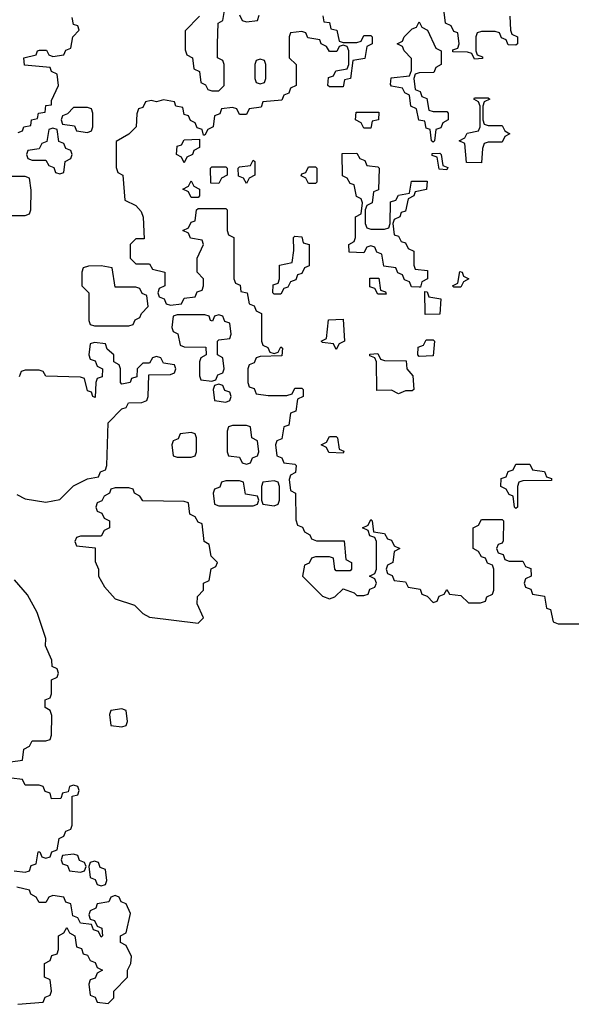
# Model space of a CAD drawing. Header units: inches. Extents: x 2774406 to 2911609, y 892737 to 1000506.
# Tile 10 of 79: x 2798414 to 2800013, y 970372 to 973220. Entities that reach past the tile are written whole.
import ezdxf

# ---------------------------------------------------------------- set-up
doc = ezdxf.new("R2010")
doc.units = ezdxf.units.IN
doc.header["$MEASUREMENT"] = 0
doc.layers.add('C7997', color=7, linetype='Continuous')
doc.layers.add('C8907', color=7, linetype='Continuous')

msp = doc.modelspace()

# ---------------------------------------------------------------- linework, layer by layer
at = {"layer": 'C7997', "color": 6}
for points in [[(2798934, 973230), (2798892.7, 973187.3), (2798892.7, 973132.7), (2798898, 973118), (2798914, 973110), (2798918, 973078), (2798934, 973070), (2798938, 973038), (2798952, 973032), (2798958, 973018), (2798970, 973014), (2798990, 973014), (2799006, 973030), (2799006, 973090), (2799002, 973102), (2798986, 973110), (2798986, 973150), (2798988, 973210), (2799002, 973218), (2799007.3, 973252.7)], [(2799832, 973230), (2799834, 973190), (2799838, 973178), (2799854, 973170), (2799854, 973150), (2799850, 973146), (2799827.3, 973147.3), (2799822, 973162), (2799808, 973168), (2799802, 973182), (2799790, 973186), (2799750, 973186), (2799738, 973182), (2799734, 973170), (2799734, 973130), (2799738, 973118), (2799752.7, 973112.7), (2799752.7, 973107.3), (2799730, 973106), (2799722, 973122), (2799710, 973126), (2799667.3, 973127.3), (2799667.3, 973132.7), (2799682, 973138), (2799686, 973150), (2799682, 973182), (2799670, 973186), (2799662, 973202), (2799646, 973210), (2799642, 973242)], [(2798410, 972894), (2798422, 972898), (2798426, 972910), (2798446, 972914), (2798448, 972930), (2798466, 972934), (2798468, 972950), (2798487.3, 972952.7), (2798490, 972972), (2798506, 972974), (2798506, 972986), (2798526, 973030), (2798522, 973062), (2798506, 973070), (2798502, 973082), (2798428.4, 973088.4), (2798426, 973110), (2798462, 973118), (2798466, 973130), (2798471.6, 973131.6), (2798491.6, 973131.6), (2798498, 973118), (2798510, 973114), (2798542, 973118), (2798548, 973132), (2798562, 973138), (2798568, 973170), (2798586, 973190), (2798582, 973202), (2798570, 973206), (2798566, 973226)], [(2799291.6, 973231.6), (2799294, 973214), (2799310, 973212), (2799314, 973194), (2799332, 973190), (2799338, 973158), (2799350, 973154), (2799390, 973154), (2799402, 973158), (2799410, 973174), (2799430, 973174), (2799434, 973170), (2799434, 973150), (2799418, 973142), (2799412.7, 973107.3), (2799378, 973102), (2799371.3, 973050), (2799354, 973046), (2799350, 973026), (2799310, 973026), (2799306, 973030), (2799307.3, 973052.7), (2799322, 973058), (2799328.4, 973071.6), (2799362, 973078), (2799366, 973090), (2799366, 973130), (2799362, 973142), (2799350, 973146), (2799338, 973142), (2799332, 973128), (2799310, 973128), (2799302, 973142), (2799286, 973150), (2799282, 973162), (2799247.3, 973167.3), (2799242, 973182), (2799230, 973186), (2799198, 973182), (2799194, 973170), (2799194, 973110), (2799214, 973090), (2799214, 973030), (2799198, 973022), (2799192.7, 973007.3), (2799178, 973002), (2799172.7, 972987.3), (2799118, 972982), (2799112.7, 972967.3), (2799078, 972962), (2799070, 972946), (2799050, 972946), (2799042, 972962), (2799030, 972966), (2798998, 972962), (2798992.7, 972947.3), (2798978, 972942), (2798974, 972910), (2798958, 972902), (2798950, 972886), (2798946, 972886), (2798942, 972902), (2798927.3, 972907.3), (2798922, 972922), (2798908, 972928), (2798902, 972942), (2798890, 972946), (2798886, 972966), (2798866, 972970), (2798862, 972982), (2798830, 972988), (2798810, 972982), (2798794, 972986), (2798778, 972982), (2798770, 972966), (2798758, 972962), (2798752.7, 972947.3), (2798751.3, 972910), (2798730, 972888.7), (2798692.7, 972867.3), (2798692.7, 972792.7), (2798698, 972778), (2798712, 972770), (2798718, 972698), (2798750, 972682), (2798765.4, 972665.4), (2798771.6, 972648.4), (2798774, 972586), (2798750, 972586), (2798734, 972570), (2798734, 972530), (2798750, 972514), (2798790, 972514), (2798798, 972498), (2798834, 972490), (2798834, 972450), (2798818, 972442), (2798814, 972430), (2798818, 972418), (2798832, 972412), (2798838, 972398), (2798850, 972394), (2798882, 972398), (2798890, 972414), (2798922, 972418), (2798927.3, 972432.7), (2798942, 972438), (2798946, 972450), (2798946, 972470), (2798928, 972490), (2798928, 972530), (2798946, 972570), (2798942, 972582), (2798908.4, 972588.4), (2798902, 972602), (2798886, 972610), (2798902, 972618), (2798910, 972634), (2798922, 972638), (2798926, 972670), (2798930, 972674), (2799010, 972674), (2799014, 972670), (2799014, 972610), (2799018, 972598), (2799034, 972590), (2799034, 972470), (2799038, 972458), (2799051.6, 972451.6), (2799054, 972434), (2799072, 972430), (2799078, 972398), (2799092.7, 972392.7), (2799098, 972378), (2799114, 972370), (2799114, 972290), (2799118, 972278), (2799132, 972272), (2799138, 972258), (2799150, 972254), (2799162, 972258), (2799170, 972274), (2799174, 972270), (2799172.7, 972247.3), (2799110, 972246), (2799098, 972242), (2799092.7, 972227.3), (2799078, 972222), (2799074, 972210), (2799074, 972170), (2799078, 972158), (2799092.7, 972152.7), (2799098, 972138), (2799132.7, 972132.7), (2799187.3, 972132.7), (2799202, 972138), (2799210, 972154), (2799230, 972154), (2799234, 972150), (2799234, 972130), (2799218, 972122), (2799212.7, 972087.3), (2799198, 972082), (2799192.7, 972047.3), (2799178, 972042), (2799172.7, 972007.3), (2799158, 972002), (2799154, 971990), (2799158, 971958), (2799172.7, 971952.7), (2799178, 971938), (2799210, 971934), (2799214, 971930), (2799212, 971910), (2799198, 971902), (2799194, 971890), (2799198, 971858), (2799212, 971850), (2799212.7, 971772.7), (2799218, 971758), (2799232, 971752), (2799238, 971738), (2799254, 971730), (2799258, 971718), (2799272.7, 971712.7), (2799352.7, 971712.7), (2799358, 971658), (2799374, 971650), (2799374, 971630), (2799370, 971626), (2799330, 971626), (2799326, 971630), (2799322, 971662), (2799310, 971666), (2799270, 971666), (2799258, 971662), (2799252, 971648), (2799238, 971642), (2799232, 971610), (2799290, 971552), (2799310, 971544.7), (2799326, 971550), (2799350, 971574), (2799382, 971562), (2799390, 971554), (2799410, 971554), (2799422, 971558), (2799427.3, 971572.7), (2799442, 971578), (2799446, 971590), (2799442, 971602), (2799426, 971610), (2799442, 971618), (2799446, 971630), (2799446, 971710), (2799442, 971722), (2799427.3, 971727.3), (2799422, 971742), (2799406, 971750), (2799422, 971758), (2799430, 971774), (2799434, 971770), (2799438, 971738), (2799470, 971734), (2799478, 971718), (2799490, 971714), (2799498, 971698), (2799514, 971690), (2799498, 971682), (2799494, 971650), (2799478, 971642), (2799474, 971630), (2799478, 971618), (2799492, 971612), (2799498, 971598), (2799530, 971594), (2799538, 971578), (2799572.7, 971572.7), (2799578, 971558), (2799592.7, 971552.7), (2799610, 971534), (2799622, 971538), (2799627.3, 971552.7), (2799642, 971558), (2799650, 971572), (2799658, 971558), (2799690, 971554), (2799712.7, 971532.7), (2799747.3, 971532.7), (2799762, 971538), (2799766, 971550), (2799782, 971558), (2799786, 971570), (2799786, 971630), (2799782, 971642), (2799767.3, 971647.3), (2799762, 971662), (2799750, 971666), (2799742, 971682), (2799726, 971690), (2799726, 971750), (2799742, 971758), (2799750, 971774), (2799810, 971774), (2799814, 971770), (2799812.7, 971712.7), (2799810, 971706), (2799798, 971702), (2799794, 971690), (2799798, 971678), (2799812.7, 971672.7), (2799818, 971658), (2799830, 971654), (2799870, 971654), (2799878, 971638), (2799892.7, 971632.7), (2799894, 971610), (2799878, 971602), (2799874, 971590), (2799878, 971578), (2799892.7, 971572.7), (2799898, 971558), (2799932.7, 971552.7), (2799938, 971518), (2799950, 971514), (2799958, 971478), (2799972, 971472), (2800000, 971472)], [(2799050, 973234), (2799058, 973218), (2799070, 973214), (2799102, 973218), (2799107.3, 973232.7)], [(2798370, 972654), (2798430, 972654), (2798442, 972658), (2798446, 972670), (2798447.3, 972727.3), (2798442, 972762), (2798430, 972766), (2798390, 972766)], [(2798406, 971846), (2798430, 971834), (2798490, 971824.7), (2798530, 971832), (2798570, 971871.3), (2798610, 971892), (2798642, 971898), (2798648, 971912), (2798662, 971918), (2798666, 971930), (2798670, 972054), (2798710, 972094), (2798722, 972098), (2798728.4, 972111.6), (2798767.3, 972112.7), (2798782, 972118), (2798786, 972130), (2798787.3, 972192.7), (2798850, 972194), (2798862, 972198), (2798866, 972210), (2798862, 972222), (2798830, 972226), (2798822, 972242), (2798810, 972246), (2798798, 972242), (2798790, 972226), (2798770, 972226), (2798754, 972210), (2798752.7, 972187.3), (2798738, 972182), (2798734, 972170), (2798710, 972166), (2798706, 972170), (2798706, 972210), (2798702, 972222), (2798686, 972230), (2798686, 972250), (2798667.3, 972267.3), (2798662, 972282), (2798630, 972286), (2798618, 972282), (2798614, 972250), (2798618, 972238), (2798632.7, 972232.7), (2798638, 972218), (2798654, 972210), (2798652.7, 972187.3), (2798638, 972182), (2798634, 972170), (2798632.7, 972127.3), (2798626, 972130), (2798622, 972142), (2798610, 972146), (2798602, 972182), (2798590, 972186), (2798490, 972188.7), (2798482, 972202), (2798470, 972206), (2798430, 972206), (2798418, 972202), (2798412.7, 972187.3)], [(2798387.3, 971072.7), (2798422, 971078), (2798426, 971110), (2798442, 971118), (2798450, 971134), (2798490, 971134), (2798502, 971138), (2798506, 971150), (2798507.3, 971207.3), (2798502, 971222), (2798488, 971230), (2798488, 971252), (2798502, 971258), (2798506, 971270), (2798506, 971310), (2798522, 971318), (2798526, 971330), (2798522, 971342), (2798508.4, 971348.4), (2798507.3, 971367.3), (2798489, 971409), (2798489.2, 971430), (2798464.6, 971504.6), (2798436.6, 971556.6), (2798399.1, 971599.1)], [(2798398, 970758), (2798430, 970754), (2798442, 970758), (2798447.3, 970772.7), (2798462, 970778), (2798467.3, 970812.7), (2798472.7, 970812.7), (2798478, 970798), (2798490, 970794), (2798502, 970798), (2798507.3, 970812.7), (2798522, 970818), (2798528.4, 970851.6), (2798542, 970858), (2798547.3, 970872.7), (2798562, 970878), (2798566, 970890), (2798566, 970974), (2798582, 970978), (2798586, 970990), (2798582, 971002), (2798570, 971006), (2798558, 971002), (2798554, 970986), (2798538, 970982), (2798532.7, 970967.3), (2798506, 970966), (2798502, 970982), (2798487.3, 970987.3), (2798482, 971002), (2798470, 971006), (2798430, 971006), (2798422, 971022), (2798390, 971026)], [(2798408.4, 970371.6), (2798482, 970378), (2798487.3, 970392.7), (2798502, 970398), (2798506, 970410), (2798502, 970442), (2798486, 970450), (2798486, 970490), (2798502, 970498), (2798507.3, 970512.7), (2798522, 970518), (2798526, 970530), (2798526, 970570), (2798542, 970578), (2798550, 970594), (2798558, 970578), (2798574, 970570), (2798578, 970538), (2798592.7, 970532.7), (2798598, 970518), (2798610, 970514), (2798618, 970498), (2798632.7, 970492.7), (2798638, 970478), (2798654, 970470), (2798638, 970462), (2798632.7, 970447.3), (2798618, 970442), (2798614, 970430), (2798618, 970398), (2798632.7, 970392.7), (2798638, 970378), (2798670, 970374), (2798686, 970390), (2798686, 970410), (2798726, 970450), (2798726, 970470), (2798735.3, 970490), (2798738, 970510), (2798722, 970542), (2798706, 970550), (2798706, 970570), (2798722, 970578), (2798734.6, 970634.6), (2798722, 970662), (2798708, 970668), (2798702, 970682), (2798690, 970686), (2798678, 970682), (2798671.6, 970668.4), (2798638, 970662), (2798634, 970650), (2798618, 970642), (2798614, 970630), (2798618, 970618), (2798630, 970614), (2798638, 970598), (2798651.6, 970591.6), (2798654, 970570), (2798650, 970566), (2798642, 970582), (2798627.3, 970587.3), (2798622, 970602), (2798590, 970606), (2798582, 970622), (2798567.3, 970627.3), (2798562, 970662), (2798547.3, 970667.3), (2798542, 970682), (2798510, 970686), (2798498, 970682), (2798490, 970666), (2798470, 970666), (2798462, 970682), (2798446, 970690), (2798442, 970702), (2798406, 970710)]]:
    msp.add_lwpolyline(points, dxfattribs=at)
for points in [[(2799610, 972954), (2799650, 972954), (2799654, 972950), (2799654, 972930), (2799638, 972922), (2799632.7, 972907.3), (2799618, 972902), (2799614, 972870), (2799610, 972866), (2799606, 972870), (2799602, 972902), (2799590, 972906), (2799586, 972926), (2799568.9, 972928.9), (2799562, 972962), (2799546, 972970), (2799542, 973002), (2799528, 973008), (2799522, 973022), (2799490, 973028), (2799487.3, 973032.7), (2799488.4, 973051.6), (2799542, 973058), (2799547.3, 973072.7), (2799547.3, 973107.3), (2799526, 973130), (2799522, 973142), (2799506, 973150), (2799522, 973158), (2799526, 973170), (2799550, 973194), (2799562, 973198), (2799570, 973214), (2799578, 973198), (2799594, 973190), (2799618, 973138), (2799634, 973130), (2799634, 973090), (2799618, 973082), (2799612.7, 973067.3), (2799570, 973066), (2799558, 973062), (2799554, 973050), (2799558, 973018), (2799572.7, 973012.7), (2799578, 972998), (2799591.6, 972991.6), (2799598, 972958)], [(2799110, 973106), (2799098, 973102), (2799094, 973090), (2799094, 973050), (2799098, 973038), (2799110, 973034), (2799122, 973038), (2799126, 973050), (2799126, 973090), (2799122, 973102)], [(2799770, 972914), (2799810, 972914), (2799818, 972898), (2799832, 972890), (2799818, 972882), (2799810, 972866), (2799770, 972866), (2799758, 972862), (2799752.7, 972847.3), (2799750, 972806), (2799707.3, 972807.3), (2799702, 972862), (2799686, 972870), (2799702, 972878), (2799708.4, 972891.6), (2799742, 972898), (2799746, 972910), (2799746, 972970), (2799742, 972982), (2799728, 972990), (2799730, 972994), (2799770, 972994), (2799774, 972990), (2799758, 972982), (2799754, 972970), (2799754, 972930), (2799758, 972918)], [(2798610, 972966), (2798570, 972966), (2798552.7, 972947.3), (2798538, 972942), (2798534, 972930), (2798538, 972918), (2798572.7, 972912.7), (2798578, 972898), (2798610, 972894), (2798622, 972898), (2798626, 972910), (2798626, 972950), (2798622, 972962)], [(2799410, 972906), (2799402, 972922), (2799386, 972930), (2799388, 972952), (2799452.7, 972952.7), (2799452, 972930), (2799434, 972926), (2799430, 972906)], [(2798510, 972906), (2798498, 972902), (2798492.7, 972867.3), (2798478, 972862), (2798470, 972846), (2798438, 972842), (2798434, 972830), (2798438, 972818), (2798450, 972814), (2798490, 972814), (2798498, 972798), (2798512.7, 972792.7), (2798518, 972778), (2798530, 972774), (2798542, 972778), (2798546, 972810), (2798562, 972818), (2798566, 972830), (2798562, 972842), (2798547.3, 972847.3), (2798542, 972862), (2798527.3, 972867.3), (2798522, 972902)], [(2798890, 972806), (2798882, 972822), (2798868, 972830), (2798870, 972854), (2798882, 972858), (2798890, 972872), (2798934, 972874), (2798934, 972850), (2798918, 972842), (2798914, 972830), (2798898, 972822)], [(2799070, 972746), (2799062, 972762), (2799047.3, 972767.3), (2799046, 972790), (2799050, 972794), (2799082, 972798), (2799090, 972814), (2799094, 972810), (2799094, 972770), (2799078, 972762)], [(2799430, 972614), (2799470, 972614), (2799482, 972618), (2799486, 972630), (2799487.3, 972692.7), (2799502, 972698), (2799510, 972712), (2799542, 972718), (2799547.3, 972752.7), (2799592.7, 972752.7), (2799591.1, 972728.9), (2799558, 972722), (2799554, 972710), (2799538, 972702), (2799530, 972666), (2799518, 972662), (2799514, 972650), (2799498, 972642), (2799494, 972630), (2799498, 972598), (2799510, 972594), (2799518, 972578), (2799530, 972574), (2799538, 972558), (2799554, 972550), (2799554, 972510), (2799558, 972498), (2799594, 972494), (2799594, 972470), (2799578, 972462), (2799574, 972446), (2799570, 972446), (2799547.3, 972447.3), (2799542, 972462), (2799527.3, 972467.3), (2799522, 972482), (2799508, 972488), (2799502, 972502), (2799467.3, 972507.3), (2799462, 972542), (2799447.3, 972547.3), (2799442, 972562), (2799430, 972566), (2799418, 972562), (2799410, 972546), (2799367.3, 972547.3), (2799366, 972570), (2799382, 972578), (2799386, 972590), (2799386, 972650), (2799402, 972658), (2799406, 972690), (2799402, 972702), (2799388.4, 972708.4), (2799382, 972742), (2799370, 972746), (2799362, 972762), (2799348.4, 972768.4), (2799347.3, 972832.7), (2799390, 972834), (2799398, 972818), (2799412.7, 972812.7), (2799418, 972798), (2799450, 972794), (2799454, 972790), (2799452, 972728), (2799438, 972722), (2799434, 972690), (2799418, 972682), (2799414, 972670), (2799414, 972630), (2799418, 972618)], [(2799650, 972786), (2799627.3, 972787.3), (2799622, 972822), (2799607.3, 972827.3), (2799607.3, 972832.7), (2799630, 972834), (2799634, 972830), (2799638, 972798), (2799652.7, 972792.7)], [(2798990, 972746), (2798967.3, 972747.3), (2798966, 972790), (2798970, 972794), (2799010, 972794), (2799014, 972790), (2799014, 972770), (2798998, 972762)], [(2799250, 972746), (2799242, 972762), (2799228.4, 972768.4), (2799230, 972774), (2799242, 972778), (2799250, 972794), (2799270, 972794), (2799274, 972790), (2799274, 972750), (2799270, 972746)], [(2798910, 972706), (2798902, 972722), (2798886, 972730), (2798902, 972738), (2798910, 972754), (2798918, 972738), (2798934, 972730), (2798934, 972710), (2798930, 972706)], [(2799150, 972426), (2799146, 972430), (2799147.3, 972452.7), (2799162, 972458), (2799166, 972470), (2799166, 972510), (2799202, 972518), (2799207.3, 972552.7), (2799206, 972590), (2799210, 972594), (2799230, 972592), (2799234, 972574), (2799252, 972570), (2799251.6, 972508.4), (2799238, 972502), (2799230, 972486), (2799218, 972482), (2799212.7, 972467.3), (2799198, 972462), (2799190, 972446), (2799178, 972442), (2799170, 972426)], [(2798650, 972508), (2798612.7, 972507.3), (2798598, 972502), (2798594, 972490), (2798594, 972450), (2798614, 972430), (2798614, 972350), (2798618, 972338), (2798630, 972334), (2798730, 972334), (2798742, 972338), (2798748, 972352), (2798762, 972358), (2798766, 972370), (2798786, 972390), (2798782, 972422), (2798768, 972428), (2798762, 972442), (2798750, 972446), (2798690, 972446), (2798682, 972502)], [(2799450, 972426), (2799442, 972442), (2799427.3, 972447.3), (2799427.3, 972472.7), (2799452.7, 972472.7), (2799458, 972438), (2799472.7, 972432.7), (2799474, 972426), (2799470, 972426)], [(2799670, 972446), (2799666, 972450), (2799682, 972458), (2799688, 972492), (2799694, 972490), (2799698, 972478), (2799714, 972470), (2799698, 972462), (2799690, 972446)], [(2799587.3, 972367.3), (2799586, 972434), (2799592.7, 972432.7), (2799598, 972418), (2799632.7, 972412.7), (2799630, 972368)], [(2798990, 972366), (2798978, 972362), (2798972, 972348), (2798966, 972350), (2798962, 972362), (2798950, 972366), (2798870, 972366), (2798858, 972362), (2798854, 972330), (2798858, 972318), (2798871.6, 972311.6), (2798878, 972278), (2798890, 972274), (2798952.7, 972272.7), (2798954, 972250), (2798938, 972242), (2798934, 972230), (2798934, 972190), (2798938, 972178), (2798970, 972174), (2798982, 972178), (2798987.3, 972192.7), (2799002, 972198), (2799006, 972210), (2799002, 972242), (2798986, 972250), (2798986, 972290), (2798990, 972294), (2799022, 972298), (2799026, 972310), (2799022, 972342), (2799007.3, 972347.3), (2799002, 972362)], [(2799330, 972266), (2799322, 972282), (2799290, 972286), (2799286, 972290), (2799302, 972298), (2799308, 972352), (2799350, 972354), (2799354, 972290), (2799338, 972282)], [(2799570, 972246), (2799566, 972250), (2799567.3, 972272.7), (2799582, 972278), (2799590, 972294), (2799610, 972294), (2799614, 972290), (2799610, 972248)], [(2799510, 972138), (2799490, 972148), (2799447.3, 972147.3), (2799446, 972230), (2799442, 972242), (2799427.3, 972247.3), (2799427.3, 972252.7), (2799450, 972254), (2799458, 972238), (2799470, 972234), (2799532.7, 972232.7), (2799534, 972210), (2799552, 972190), (2799554, 972150), (2799550, 972146), (2799530, 972146)], [(2798990, 972166), (2798978, 972162), (2798974, 972150), (2798978, 972118), (2799010, 972114), (2799022, 972118), (2799026, 972130), (2799022, 972142), (2799007.3, 972147.3), (2799002, 972162)], [(2799070, 972046), (2799030, 972046), (2799018, 972042), (2799014, 972030), (2799014, 971970), (2799018, 971958), (2799050, 971954), (2799058, 971938), (2799070, 971934), (2799082, 971938), (2799087.3, 971952.7), (2799102, 971958), (2799106, 971970), (2799102, 972002), (2799086, 972010), (2799082, 972042)], [(2798910, 972026), (2798878, 972022), (2798872.7, 972007.3), (2798858, 972002), (2798854, 971990), (2798858, 971958), (2798870, 971954), (2798910, 971954), (2798922, 971958), (2798926, 971970), (2798926, 972010), (2798922, 972022)], [(2799350, 971966), (2799308.4, 971968.4), (2799302, 971982), (2799286, 971990), (2799302, 971998), (2799310, 972014), (2799330, 972014), (2799334, 972010), (2799338, 971978), (2799351.6, 971971.6)], [(2799850, 971806), (2799846, 971810), (2799842, 971842), (2799830, 971846), (2799822, 971862), (2799806, 971870), (2799807.3, 971892.7), (2799822, 971898), (2799827.3, 971912.7), (2799842, 971918), (2799850, 971934), (2799890, 971934), (2799898, 971918), (2799932.7, 971912.7), (2799938, 971898), (2799952.7, 971892.7), (2799952.7, 971887.3), (2799870, 971886), (2799858, 971882), (2799854, 971870), (2799854, 971810)], [(2799050, 971886), (2799010, 971886), (2798998, 971882), (2798992.7, 971867.3), (2798978, 971862), (2798974, 971850), (2798978, 971818), (2798990, 971814), (2799090, 971814), (2799102, 971818), (2799106, 971830), (2799102, 971842), (2799067.3, 971847.3), (2799062, 971882)], [(2799150, 971886), (2799118, 971882), (2799114, 971870), (2799114, 971830), (2799118, 971818), (2799150, 971814), (2799162, 971818), (2799166, 971830), (2799166, 971870), (2799162, 971882)], [(2798730, 971866), (2798690, 971866), (2798678, 971862), (2798674, 971850), (2798658, 971842), (2798652, 971828), (2798638, 971822), (2798634, 971810), (2798638, 971798), (2798652, 971792), (2798658, 971778), (2798674, 971770), (2798674, 971750), (2798658, 971742), (2798650, 971726), (2798590, 971726), (2798578, 971722), (2798574, 971710), (2798578, 971698), (2798632, 971692), (2798632.7, 971652.7), (2798642, 971630), (2798642, 971610), (2798659.6, 971579.6), (2798690, 971544.7), (2798746, 971526), (2798770, 971502), (2798790, 971492), (2798930, 971474), (2798946, 971490), (2798928, 971530), (2798928.4, 971551.6), (2798946, 971570), (2798946, 971590), (2798962, 971598), (2798968.4, 971631.6), (2798982, 971638), (2798986, 971650), (2798968.4, 971668.4), (2798962, 971702), (2798948, 971710), (2798942, 971762), (2798930, 971766), (2798922, 971782), (2798906, 971790), (2798902, 971822), (2798890, 971826), (2798770, 971828), (2798762, 971842), (2798746, 971850), (2798742, 971862)], [(2798710, 971226), (2798678, 971222), (2798674, 971210), (2798678, 971178), (2798710, 971174), (2798722, 971178), (2798726, 971190), (2798722, 971222)], [(2798570, 970806), (2798538, 970802), (2798534, 970790), (2798538, 970778), (2798552.7, 970772.7), (2798558, 970758), (2798590, 970754), (2798602, 970758), (2798606, 970770), (2798602, 970782), (2798587.3, 970787.3), (2798582, 970802)], [(2798630, 970786), (2798618, 970782), (2798614, 970770), (2798618, 970738), (2798632.7, 970732.7), (2798638, 970718), (2798650, 970714), (2798662, 970718), (2798666, 970730), (2798662, 970762), (2798647.3, 970767.3), (2798642, 970782)]]:
    msp.add_lwpolyline(points, close=True, dxfattribs=at)
at = {"layer": 'C8907', "color": 6}
msp.add_lwpolyline([(2800000, 971472), (2800032, 971472)], dxfattribs=at)

doc.saveas('drawing.dxf')
